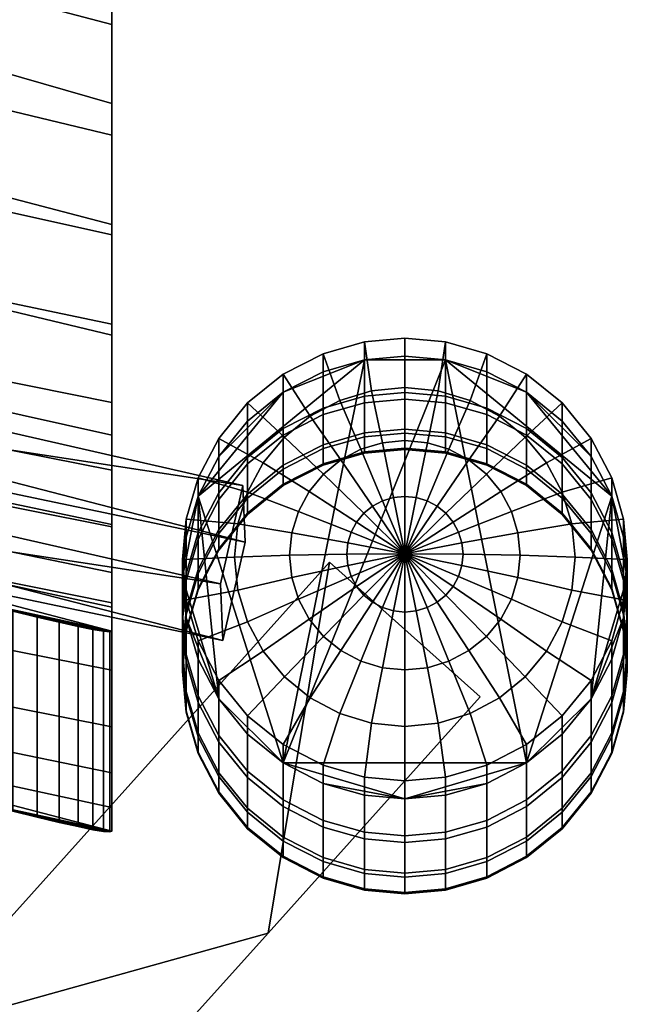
# Model space of a CAD drawing. Header units: millimetres. Extents: x -1013 to 1013, y -310 to 310.
# Tile 25 of 69: x -547 to -517, y 203 to 252. Entities that reach past the tile are written whole.
import ezdxf

# ---------------------------------------------------------------- set-up
doc = ezdxf.new("R2010")
doc.units = ezdxf.units.MM
doc.layers.add('operadlo', color=7, linetype='Continuous')
doc.layers.add('podnoz', color=7, linetype='Continuous')

msp = doc.modelspace()

# ---------------------------------------------------------------- meshes
at = {"layer": 'operadlo'}
mesh = msp.add_polyface(dxfattribs=at)
corners = [(-542.5, 214.945, 601.765), (-542.5, 213.223, 581.051), (-542.5, 224.854, 600.418), (-542.5, 212.045, 560.299), (-542.5, 223.132, 579.705), (-542.5, 221.955, 558.953), (-542.5, 227.118, 621.08), (-542.5, 223.357, 663.535), (-542.5, 220.014, 643.021), (-542.5, 229.923, 641.675), (-542.5, 217.209, 622.426), (-542.5, 227.238, 683.955), (-542.5, 233.266, 662.189), (-542.5, 237.147, 682.609), (-542.5, 231.652, 704.266), (-542.5, 241.561, 702.919), (-542.5, 236.598, 724.454), (-542.5, 242.071, 744.505), (-542.5, 246.507, 723.108), (-542.5, 251.98, 743.159), (-542.5, 254.584, 784.144), (-542.5, 248.068, 764.407), (-542.5, 257.977, 763.06), (-542.5, 264.493, 782.797), (-542.5, 261.616, 803.703), (-542.5, 271.525, 802.357), (-567.88, 217.967, 543.936), (-549.306, 223.426, 549.19), (-549.306, 213.517, 550.536), (-567.88, 227.876, 542.59), (-586.747, 231.923, 536.588), (-586.747, 222.014, 537.934), (-605.879, 225.651, 532.54), (-605.879, 235.561, 531.194), (-625.248, 228.874, 527.762), (-625.248, 238.783, 526.416), (-644.824, 231.676, 523.606), (-664.579, 234.054, 520.079), (-644.824, 241.585, 522.26), (-684.484, 245.914, 515.84), (-684.484, 236.005, 517.186), (-704.508, 237.525, 514.932), (-664.579, 243.963, 518.733), (-704.508, 247.434, 513.586), (-724.622, 238.613, 513.319), (-724.622, 248.522, 511.973), (-744.796, 239.266, 512.35), (-765, 249.393, 510.681), (-765, 239.484, 512.027), (-744.796, 249.175, 511.004), (-687.173, 297.836, 808.874), (-706.602, 299.198, 808.689), (-706.602, 289.29, 810.035), (-687.173, 287.927, 810.22), (-648.419, 293.948, 809.402), (-667.776, 296.086, 809.112), (-667.776, 286.177, 810.458), (-629.109, 291.423, 809.745), (-648.419, 284.039, 810.749), (-726.055, 290.263, 809.903), (-745.524, 300.756, 808.477), (-765, 300.951, 808.451), (-765, 291.042, 809.797), (-726.055, 300.172, 808.557), (-745.524, 290.847, 809.823), (-571.542, 281.54, 811.088), (-590.662, 285.218, 810.588), (-590.662, 275.309, 811.935), (-552.5, 277.48, 811.64), (-571.542, 271.631, 812.434), (-552.5, 267.571, 812.986), (-609.854, 278.604, 811.487), (-629.109, 281.514, 811.092), (-609.854, 288.512, 810.141), (-542.647, 262.267, 805.341), (-542.647, 272.176, 803.995), (-543.119, 263.014, 807.008), (-543.119, 272.923, 805.662), (-543.938, 263.828, 808.617), (-543.938, 273.737, 807.27), (-545.093, 274.576, 808.722), (-545.093, 264.667, 810.069), (-546.532, 275.391, 809.93), (-546.532, 265.482, 811.276), (-548.173, 266.226, 812.175), (-548.173, 276.135, 810.829), (-549.913, 266.862, 812.739), (-549.913, 276.771, 811.393), (-551.655, 267.368, 812.977), (-551.655, 277.277, 811.631), (-542.598, 221.921, 557.548), (-542.598, 212.012, 558.894), (-542.904, 212.038, 557.461), (-542.904, 221.947, 556.114), (-543.427, 222.035, 554.698), (-543.427, 212.125, 556.044), (-544.163, 222.185, 553.349), (-544.163, 212.276, 554.695), (-545.091, 212.484, 553.462), (-545.091, 222.393, 552.116), (-546.178, 212.742, 552.385), (-546.178, 222.651, 551.039), (-547.382, 222.945, 550.148), (-547.382, 213.036, 551.495), (-548.657, 223.262, 549.458), (-548.657, 213.353, 550.805)]
mesh.append_faces([[corners[k] for k in face] for face in [(0, 1, 2, 2), (3, 4, 1, 1), (1, 4, 2, 2), (3, 5, 4, 4), (6, 0, 2, 2), (7, 8, 9, 9), (10, 6, 8, 8), (11, 7, 12, 12), (11, 13, 14, 14), (9, 12, 7, 7), (6, 9, 8, 8), (6, 10, 0, 0), (13, 15, 14, 14), (16, 14, 15, 15), (12, 13, 11, 11), (17, 16, 18, 18), (16, 15, 18, 18), (19, 17, 18, 18), (20, 21, 22, 22), (19, 21, 17, 17), (20, 23, 24, 24), (23, 25, 24, 24), (22, 23, 20, 20), (21, 19, 22, 22), (26, 27, 28, 28), (29, 27, 26, 26), (30, 29, 31, 31), (26, 31, 29, 29), (32, 30, 31, 31), (33, 32, 34, 34), (35, 34, 36, 36), (37, 38, 36, 36), (35, 36, 38, 38), (33, 34, 35, 35), (33, 30, 32, 32), (39, 40, 41, 41), (38, 37, 42, 42), (42, 37, 40, 40), (41, 43, 39, 39), (42, 40, 39, 39), (44, 43, 41, 41), (45, 44, 46, 46), (47, 46, 48, 48), (46, 47, 49, 49), (45, 46, 49, 49), (45, 43, 44, 44), (50, 51, 52, 52), (50, 52, 53, 53), (54, 55, 56, 56), (57, 54, 58, 58), (53, 55, 50, 50), (59, 52, 51, 51), (60, 61, 62, 62), (63, 60, 64, 64), (60, 62, 64, 64), (63, 64, 59, 59), (59, 51, 63, 63), (65, 66, 67, 67), (68, 65, 69, 69), (65, 67, 69, 69), (68, 69, 70, 70), (71, 67, 66, 66), (55, 53, 56, 56), (56, 58, 54, 54), (57, 72, 73, 73), (72, 57, 58, 58), (73, 72, 71, 71), (71, 66, 73, 73), (74, 24, 25, 75), (76, 74, 75, 77), (78, 76, 77, 79), (78, 79, 80, 81), (81, 80, 82, 83), (84, 83, 82, 85), (86, 84, 85, 87), (88, 86, 87, 89), (88, 89, 68, 70), (90, 5, 3, 91), (91, 92, 93, 90), (94, 93, 92, 95), (96, 94, 95, 97), (97, 98, 99, 96), (98, 100, 101, 99), (102, 101, 100, 103), (104, 102, 103, 105), (27, 104, 105, 28)]])
mesh = msp.add_polyface(dxfattribs=at)
corners = [(-542.647, 272.176, 803.995), (-552.5, 277.48, 811.64), (-543.119, 272.923, 805.662), (-545.093, 274.576, 808.722), (-543.938, 273.737, 807.27), (-542.5, 257.977, 763.06), (-569.543, 265.787, 767.893), (-569.634, 273.162, 789.632), (-542.5, 264.493, 782.797), (-542.5, 271.525, 802.357), (-542.5, 251.98, 743.159), (-569.452, 259.052, 745.944), (-542.5, 246.507, 723.108), (-569.362, 252.962, 723.808), (-542.5, 241.561, 702.919), (-569.271, 247.526, 701.506), (-546.532, 275.391, 809.93), (-549.913, 276.771, 811.393), (-548.173, 276.135, 810.829), (-551.655, 277.277, 811.631), (-571.542, 281.54, 811.088), (-597.198, 278.2, 788.323), (-590.662, 285.218, 810.588), (-542.5, 237.147, 682.609), (-569.18, 242.747, 679.058), (-542.5, 229.923, 641.675), (-568.999, 235.174, 633.793), (-569.09, 238.628, 656.482), (-542.5, 233.266, 662.189), (-542.5, 227.118, 621.08), (-568.908, 232.379, 610.943), (-542.5, 223.132, 579.705), (-568.726, 228.811, 565.055), (-568.817, 230.258, 588.022), (-542.5, 224.854, 600.418), (-542.5, 221.954, 558.953), (-542.904, 221.947, 556.114), (-549.306, 223.426, 549.19), (-542.598, 221.921, 557.548), (-543.427, 222.034, 554.698), (-544.163, 222.185, 553.349), (-545.091, 222.393, 552.116), (-548.657, 223.262, 549.458), (-546.178, 222.651, 551.039), (-547.382, 222.945, 550.148), (-567.88, 227.876, 542.59), (-586.747, 231.923, 536.588), (-595.746, 234.159, 557.356)]
mesh.append_faces([[corners[k] for k in face] for face in [(0, 1, 2, 2), (1, 3, 4, 4), (2, 1, 4, 4), (5, 6, 7, 8), (8, 7, 9, 9), (10, 11, 6, 5), (12, 13, 11, 10), (14, 15, 13, 12), (9, 1, 0, 0), (1, 16, 3, 3), (17, 18, 1, 1), (1, 19, 17, 17), (1, 7, 20, 20), (20, 7, 21, 22), (16, 1, 18, 18), (1, 9, 7, 7), (15, 14, 23, 24), (25, 26, 27, 28), (29, 30, 26, 25), (31, 32, 33, 34), (32, 31, 35, 35), (34, 33, 30, 29), (36, 37, 38, 38), (39, 40, 37, 37), (36, 39, 37, 37), (35, 38, 37, 37), (28, 27, 24, 23), (41, 42, 40, 40), (41, 43, 44, 44), (32, 35, 37, 37), (32, 45, 46, 47), (42, 37, 40, 40), (41, 44, 42, 42), (32, 37, 45, 45)]])
mesh = msp.add_polyface(dxfattribs=at)
corners = [(-542.647, 262.267, 805.341), (-543.119, 263.014, 807.008), (-552.5, 267.571, 812.986), (-543.938, 263.828, 808.617), (-545.093, 264.667, 810.069), (-542.5, 248.068, 764.407), (-542.5, 254.584, 784.144), (-569.634, 263.253, 790.978), (-569.543, 255.878, 769.239), (-542.5, 261.616, 803.703), (-542.5, 242.071, 744.505), (-569.452, 249.143, 747.29), (-542.5, 236.598, 724.454), (-569.362, 243.053, 725.154), (-542.5, 231.652, 704.266), (-569.271, 237.617, 702.853), (-546.532, 265.482, 811.276), (-549.913, 266.862, 812.739), (-548.173, 266.226, 812.175), (-551.655, 267.368, 812.977), (-571.542, 271.631, 812.434), (-590.662, 275.309, 811.935), (-597.198, 268.291, 789.67), (-569.18, 232.838, 680.405), (-542.5, 227.238, 683.955), (-542.5, 220.014, 643.021), (-542.5, 223.357, 663.535), (-569.09, 228.719, 657.828), (-568.999, 225.265, 635.139), (-542.5, 217.209, 622.426), (-568.908, 222.47, 612.289), (-542.5, 213.223, 581.051), (-542.5, 214.945, 601.765), (-568.817, 220.349, 589.369), (-568.726, 218.902, 566.401), (-542.5, 212.045, 560.299), (-542.904, 212.038, 557.461), (-542.598, 212.012, 558.894), (-549.306, 213.517, 550.536), (-543.427, 212.125, 556.044), (-544.163, 212.276, 554.695), (-545.091, 212.484, 553.462), (-548.657, 213.353, 550.805), (-547.382, 213.036, 551.495), (-546.178, 212.742, 552.385), (-595.746, 224.25, 558.703), (-586.747, 222.014, 537.934), (-567.88, 217.967, 543.936)]
mesh.append_faces([[corners[k] for k in face] for face in [(0, 1, 2, 2), (2, 3, 4, 4), (1, 3, 2, 2), (5, 6, 7, 8), (6, 9, 7, 7), (10, 5, 8, 11), (12, 10, 11, 13), (14, 12, 13, 15), (9, 0, 2, 2), (2, 4, 16, 16), (17, 2, 18, 18), (2, 17, 19, 19), (2, 20, 7, 7), (20, 21, 22, 7), (16, 18, 2, 2), (2, 7, 9, 9), (15, 23, 24, 14), (25, 26, 27, 28), (29, 25, 28, 30), (31, 32, 33, 34), (34, 35, 31, 31), (32, 29, 30, 33), (36, 37, 38, 38), (39, 38, 40, 40), (36, 38, 39, 39), (35, 38, 37, 37), (26, 24, 23, 27), (41, 40, 42, 42), (41, 43, 44, 44), (34, 38, 35, 35), (34, 45, 46, 47), (42, 40, 38, 38), (41, 42, 43, 43), (34, 47, 38, 38)]])
at = {"layer": 'podnoz'}
mesh = msp.add_polyface(dxfattribs=at)
corners = [(-599.729, 235.923, 560.546), (-599.676, 234.631, 539.586), (-563.363, 228.3, 572.165), (-537.01, 221.495, 559.608), (-563.445, 230.293, 604.493), (-537.125, 224.289, 604.931), (-562.331, 235.158, 604.196), (-563.445, 230.293, 604.493), (-537.125, 224.289, 604.931), (-536.011, 229.154, 604.634), (-562.248, 233.165, 571.868), (-563.363, 228.3, 572.165), (-563.445, 230.293, 604.493), (-562.331, 235.158, 604.196), (-598.614, 240.788, 560.249), (-599.729, 235.923, 560.546), (-563.363, 228.3, 572.165), (-562.248, 233.165, 571.868), (-598.561, 239.496, 539.288), (-599.676, 234.631, 539.586), (-599.729, 235.923, 560.546), (-598.614, 240.788, 560.249), (-535.895, 226.36, 559.311), (-537.01, 221.495, 559.608), (-599.676, 234.631, 539.586), (-598.561, 239.496, 539.288), (-598.614, 240.788, 560.249), (-562.248, 233.165, 571.868), (-598.561, 239.496, 539.288), (-535.895, 226.36, 559.311), (-562.331, 235.158, 604.196), (-536.011, 229.154, 604.634), (-538.816, 224.788, 572.913), (-539, 222.791, 573.046), (-539, 225.5, 607), (-538.816, 227.493, 606.815), (-538.228, 226.831, 572.776), (-538.228, 229.532, 606.626), (-538.816, 220.793, 573.179), (-538.228, 218.75, 573.316), (-538.228, 221.468, 607.374), (-538.816, 223.507, 607.185), (-538.816, 222.961, 538.952), (-539, 220.961, 539.033), (-538.228, 225.007, 538.868), (-538.816, 218.961, 539.115), (-538.816, 222.015, 504.955), (-539, 220.014, 504.984), (-538.228, 224.062, 504.924), (-538.816, 218.012, 505.014), (-538.816, 221.949, 470.944), (-539, 219.948, 470.922), (-538.228, 223.997, 470.967), (-538.816, 222.765, 436.944), (-539, 220.765, 436.87), (-538.228, 224.811, 437.02), (-538.816, 224.461, 402.976), (-539, 222.463, 402.851), (-538.228, 226.504, 403.105), (-538.816, 220.465, 402.725), (-538.816, 218.765, 436.796), (-538.816, 226.597, 374.846), (-539, 224.603, 374.668), (-538.228, 228.636, 375.027), (-538.816, 222.609, 374.491), (-538.228, 220.57, 374.31), (-538.228, 218.422, 402.596), (-538.228, 228.636, 375.027), (-539, 224.603, 374.668), (-538.816, 226.597, 374.846)]
mesh.append_faces([[corners[k] for k in face] for face in [(0, 1, 2, 2), (3, 2, 1, 1), (4, 2, 5, 5), (3, 5, 2, 2), (6, 7, 8, 9), (10, 11, 12, 13), (14, 15, 16, 17), (18, 19, 20, 21), (22, 23, 24, 25), (26, 27, 28, 28), (29, 28, 27, 27), (30, 31, 27, 27), (29, 27, 31, 31), (32, 33, 34, 35), (36, 32, 35, 37), (38, 39, 40, 41), (33, 38, 41, 34), (42, 43, 33, 32), (44, 42, 32, 36), (43, 45, 38, 33), (46, 47, 43, 42), (48, 46, 42, 44), (47, 49, 45, 43), (50, 51, 47, 46), (52, 50, 46, 48), (53, 54, 51, 50), (55, 53, 50, 52), (56, 57, 54, 53), (58, 56, 53, 55), (57, 59, 60, 54), (61, 62, 57, 56), (63, 61, 56, 58), (64, 65, 66, 59), (62, 64, 59, 57), (67, 68, 69, 69)]])
mesh = msp.add_polyface(dxfattribs=at)
corners = [(-532.049, 232.995, 572.365), (-534.02, 231.977, 572.433), (-534.02, 234.667, 606.149), (-532.049, 235.684, 606.054), (-530.002, 233.583, 572.325), (-530.002, 236.27, 606), (-528, 233.766, 572.313), (-528, 236.453, 605.983), (-532.049, 231.18, 538.616), (-534.02, 230.161, 538.658), (-530.002, 231.769, 538.592), (-528, 231.952, 538.585), (-532.049, 230.24, 504.832), (-534.02, 229.219, 504.847), (-530.002, 230.829, 504.823), (-528, 231.012, 504.821), (-530.002, 230.764, 471.042), (-532.049, 230.175, 471.035), (-528, 230.947, 471.044), (-532.049, 230.985, 437.248), (-534.02, 229.965, 437.21), (-534.02, 229.154, 471.024), (-530.002, 231.574, 437.27), (-528, 231.757, 437.276), (-534.02, 231.652, 403.429), (-535.778, 230.226, 403.339), (-535.778, 228.538, 437.157), (-532.049, 232.671, 403.493), (-530.002, 233.258, 403.53), (-528, 233.441, 403.541), (-534.02, 233.774, 375.484), (-535.778, 232.351, 375.358), (-532.049, 234.791, 375.575), (-530.002, 235.377, 375.627), (-528, 235.56, 375.643), (-529.644, 233.848, 607.525), (-528, 234.009, 607.51), (-528, 236.453, 605.983), (-530.002, 236.27, 606), (-529.112, 231.274, 608.71), (-528, 231.383, 608.7), (-531.225, 233.37, 607.57), (-532.049, 235.684, 606.054), (-530.182, 230.951, 608.74), (-529.101, 228.405, 609.551), (-528.561, 228.568, 609.535), (-532.681, 232.595, 607.642), (-534.02, 234.667, 606.149), (-531.167, 230.427, 608.789), (-533.957, 231.552, 607.739), (-535.778, 233.245, 606.281), (-532.031, 229.721, 608.854), (-532.74, 228.86, 608.934), (-535.005, 230.28, 607.857), (-534.02, 215.433, 373.852), (-530.002, 235.377, 375.627), (-525.998, 235.377, 375.627), (-534.02, 233.774, 375.484), (-532.049, 234.791, 375.575), (-538.228, 228.636, 375.027)]
mesh.append_faces([[corners[k] for k in face] for face in [(0, 1, 2, 3), (4, 0, 3, 5), (6, 4, 5, 7), (8, 9, 1, 0), (10, 8, 0, 4), (11, 10, 4, 6), (12, 13, 9, 8), (14, 12, 8, 10), (15, 14, 10, 11), (16, 17, 12, 14), (18, 16, 14, 15), (19, 20, 21, 17), (22, 19, 17, 16), (23, 22, 16, 18), (24, 25, 26, 20), (27, 24, 20, 19), (28, 27, 19, 22), (29, 28, 22, 23), (30, 31, 25, 24), (32, 30, 24, 27), (33, 32, 27, 28), (34, 33, 28, 29), (35, 36, 37, 38), (39, 40, 36, 35), (41, 35, 38, 42), (43, 39, 35, 41), (44, 45, 39, 43), (46, 41, 42, 47), (48, 43, 41, 46), (49, 46, 47, 50), (51, 48, 46, 49), (52, 51, 49, 53), (54, 55, 56, 56), (57, 58, 55, 55), (55, 59, 57, 57)]])
mesh = msp.add_polyface(dxfattribs=at)
corners = [(-525.998, 233.583, 572.325), (-528, 233.766, 572.313), (-528, 236.453, 605.983), (-525.998, 236.27, 606), (-523.951, 232.995, 572.365), (-523.951, 235.684, 606.054), (-525.998, 231.769, 538.592), (-528, 231.952, 538.585), (-523.951, 231.18, 538.616), (-525.998, 230.829, 504.823), (-528, 231.012, 504.821), (-523.951, 230.24, 504.832), (-525.998, 230.764, 471.042), (-528, 230.947, 471.044), (-523.951, 230.175, 471.035), (-525.998, 231.574, 437.27), (-528, 231.757, 437.276), (-523.951, 230.985, 437.248), (-525.998, 233.258, 403.53), (-528, 233.441, 403.541), (-523.951, 232.671, 403.493), (-525.998, 235.377, 375.627), (-528, 235.56, 375.643), (-523.951, 234.791, 375.575), (-525.609, 227.351, 609.649), (-525.343, 226.855, 609.695), (-522.732, 227.879, 609.025), (-523.26, 228.86, 608.934), (-525.967, 227.785, 609.608), (-523.969, 229.721, 608.854), (-528, 225.777, 609.987), (-524.833, 230.427, 608.789), (-522.043, 231.552, 607.739), (-523.319, 232.595, 607.642), (-526.402, 228.141, 609.575), (-524.775, 233.37, 607.57), (-521.98, 234.667, 606.149), (-523.951, 235.684, 606.054), (-525.818, 230.951, 608.74), (-526.899, 228.405, 609.551), (-526.356, 233.848, 607.525), (-525.998, 236.27, 606), (-526.888, 231.274, 608.71), (-527.439, 228.568, 609.535), (-528, 234.009, 607.51), (-528, 236.453, 605.983), (-528, 231.383, 608.7), (-528, 228.624, 609.53), (-528.561, 228.568, 609.535), (-529.112, 231.274, 608.71), (-528, 235.56, 375.643), (-525.998, 235.377, 375.627), (-530.002, 235.377, 375.627)]
mesh.append_faces([[corners[k] for k in face] for face in [(0, 1, 2, 3), (4, 0, 3, 5), (6, 7, 1, 0), (8, 6, 0, 4), (9, 10, 7, 6), (11, 9, 6, 8), (12, 13, 10, 9), (14, 12, 9, 11), (15, 16, 13, 12), (17, 15, 12, 14), (18, 19, 16, 15), (20, 18, 15, 17), (21, 22, 19, 18), (23, 21, 18, 20), (24, 25, 26, 27), (28, 24, 27, 29), (30, 24, 28, 28), (31, 29, 32, 33), (34, 28, 29, 31), (30, 28, 34, 34), (35, 33, 36, 37), (38, 31, 33, 35), (39, 34, 31, 38), (30, 34, 39, 39), (40, 35, 37, 41), (42, 38, 35, 40), (43, 39, 38, 42), (30, 39, 43, 43), (44, 40, 41, 45), (46, 42, 40, 44), (47, 43, 42, 46), (30, 43, 47, 47), (48, 47, 46, 49), (30, 47, 48, 48), (50, 51, 52, 52)]])
mesh = msp.add_polyface(dxfattribs=at)
corners = [(-521.98, 231.977, 572.433), (-523.951, 232.995, 572.365), (-523.951, 235.684, 606.054), (-521.98, 234.667, 606.149), (-520.222, 230.551, 572.528), (-520.222, 233.245, 606.281), (-518.793, 228.796, 572.645), (-518.793, 231.494, 606.443), (-517.772, 226.831, 572.776), (-517.772, 229.532, 606.626), (-517.184, 224.788, 572.913), (-517.184, 227.493, 606.815), (-521.98, 230.161, 538.658), (-523.951, 231.18, 538.616), (-520.222, 228.733, 538.716), (-518.793, 226.976, 538.788), (-521.98, 229.219, 504.847), (-523.951, 230.24, 504.832), (-520.222, 227.791, 504.869), (-518.793, 226.032, 504.895), (-521.98, 229.154, 471.024), (-523.951, 230.175, 471.035), (-520.222, 227.726, 471.008), (-521.98, 229.965, 437.21), (-523.951, 230.985, 437.248), (-520.222, 228.538, 437.157), (-518.793, 226.78, 437.092), (-518.793, 225.967, 470.989), (-521.98, 231.652, 403.429), (-523.951, 232.671, 403.493), (-520.222, 230.226, 403.339), (-518.793, 228.471, 403.229), (-521.98, 233.774, 375.484), (-523.951, 234.791, 375.575), (-520.222, 232.351, 375.358), (-518.793, 230.599, 375.202), (-517.772, 228.636, 375.027), (-517.772, 226.504, 403.105), (-520.217, 228.83, 607.991), (-519.736, 227.256, 608.137), (-517.184, 227.493, 606.815), (-517.772, 229.532, 606.626), (-522.732, 227.879, 609.025), (-522.408, 226.814, 609.124), (-520.995, 230.28, 607.857), (-518.793, 231.494, 606.443), (-523.26, 228.86, 608.934), (-522.043, 231.552, 607.739), (-520.222, 233.245, 606.281), (-523.969, 229.721, 608.854), (-523.319, 232.595, 607.642), (-521.98, 234.667, 606.149), (-517.772, 228.636, 375.027), (-521.98, 215.433, 373.852), (-525.998, 235.377, 375.627), (-521.98, 233.774, 375.484), (-518.793, 230.599, 375.202), (-520.222, 232.351, 375.358), (-523.951, 234.791, 375.575)]
mesh.append_faces([[corners[k] for k in face] for face in [(0, 1, 2, 3), (4, 0, 3, 5), (6, 4, 5, 7), (8, 6, 7, 9), (10, 8, 9, 11), (12, 13, 1, 0), (14, 12, 0, 4), (15, 14, 4, 6), (16, 17, 13, 12), (18, 16, 12, 14), (19, 18, 14, 15), (20, 21, 17, 16), (22, 20, 16, 18), (23, 24, 21, 20), (25, 23, 20, 22), (26, 25, 22, 27), (28, 29, 24, 23), (30, 28, 23, 25), (31, 30, 25, 26), (32, 33, 29, 28), (34, 32, 28, 30), (35, 34, 30, 31), (36, 35, 31, 37), (38, 39, 40, 41), (42, 43, 39, 38), (44, 38, 41, 45), (46, 42, 38, 44), (47, 44, 45, 48), (49, 46, 44, 47), (50, 47, 48, 51), (52, 53, 54, 54), (55, 56, 52, 52), (56, 55, 57, 57), (54, 58, 55, 55), (55, 52, 54, 54)]])
mesh = msp.add_polyface(dxfattribs=at)
corners = [(-532.049, 230.175, 471.035), (-534.02, 229.154, 471.024), (-534.02, 229.219, 504.847), (-532.049, 230.24, 504.832), (-530.82, 225.201, 609.848), (-530.876, 225.76, 609.796), (-533.701, 225.707, 609.227), (-533.592, 224.6, 609.33), (-528, 225.777, 609.987), (-533.268, 223.535, 609.429), (-536.264, 223.983, 608.441), (-535.783, 222.41, 608.587), (-530.657, 224.664, 609.898), (-532.74, 222.553, 609.52), (-535.005, 220.959, 608.722), (-530.391, 224.169, 609.944), (-532.031, 221.693, 609.6), (-533.957, 219.688, 608.84), (-530.033, 223.735, 609.984), (-531.167, 220.987, 609.665), (-532.681, 218.645, 608.937), (-529.598, 223.379, 610.017), (-530.182, 220.462, 609.714), (-531.225, 217.87, 609.009), (-529.101, 223.114, 610.042), (-528.561, 222.951, 610.057), (-529.112, 220.14, 609.744), (-528.561, 228.568, 609.535), (-529.101, 228.405, 609.551), (-529.598, 228.141, 609.575), (-530.182, 230.951, 608.74), (-531.167, 230.427, 608.789), (-530.033, 227.785, 609.608), (-532.031, 229.721, 608.854), (-530.391, 227.351, 609.649), (-532.74, 228.86, 608.934), (-533.268, 227.879, 609.025), (-535.005, 230.28, 607.857), (-535.783, 228.83, 607.991), (-530.657, 226.855, 609.695), (-533.592, 226.814, 609.124), (-536.264, 227.256, 608.137), (-530.82, 226.318, 609.744), (-534.02, 215.433, 373.852), (-538.228, 228.636, 375.027), (-530.002, 235.377, 375.627)]
mesh.append_faces([[corners[k] for k in face] for face in [(0, 1, 2, 3), (4, 5, 6, 7), (8, 5, 4, 4), (9, 7, 10, 11), (12, 4, 7, 9), (8, 4, 12, 12), (13, 9, 11, 14), (15, 12, 9, 13), (8, 12, 15, 15), (16, 13, 14, 17), (18, 15, 13, 16), (8, 15, 18, 18), (19, 16, 17, 20), (21, 18, 16, 19), (8, 18, 21, 21), (22, 19, 20, 23), (24, 21, 19, 22), (8, 21, 24, 24), (25, 24, 22, 26), (8, 27, 28, 28), (29, 28, 30, 31), (8, 28, 29, 29), (32, 29, 31, 33), (8, 29, 32, 32), (34, 32, 33, 35), (8, 32, 34, 34), (36, 35, 37, 38), (39, 34, 35, 36), (8, 34, 39, 39), (40, 36, 38, 41), (42, 39, 36, 40), (8, 39, 42, 42), (5, 42, 40, 6), (8, 42, 5, 5), (43, 44, 45, 45)]])
mesh = msp.add_polyface(dxfattribs=at)
corners = [(-531.721, 225.373, 409.636), (-524.279, 218.693, 397.789), (-524.279, 218.693, 385.216), (-531.721, 225.373, 384.485), (-524.279, 218.693, 410.362), (-528, 225.777, 609.987), (-529.101, 223.114, 610.042), (-528.561, 222.951, 610.057), (-528, 222.896, 610.062), (-529.112, 220.14, 609.744), (-528, 220.03, 609.754), (-527.439, 222.951, 610.057), (-526.888, 220.14, 609.744), (-526.899, 223.114, 610.042), (-525.818, 220.462, 609.714), (-524.833, 220.987, 609.665), (-524.775, 217.87, 609.009), (-523.319, 218.645, 608.937), (-526.402, 223.379, 610.017), (-523.969, 221.693, 609.6), (-522.043, 219.688, 608.84), (-525.967, 223.735, 609.984), (-520.995, 220.959, 608.722), (-520.222, 217.755, 607.719), (-518.793, 219.507, 607.557), (-523.26, 222.553, 609.52), (-525.609, 224.169, 609.944), (-522.732, 223.535, 609.429), (-520.217, 222.41, 608.587), (-525.343, 224.664, 609.898), (-522.408, 224.6, 609.33), (-519.736, 223.983, 608.441), (-525.18, 225.201, 609.848), (-522.299, 225.707, 609.227), (-519.575, 225.62, 608.289), (-525.124, 225.76, 609.796), (-522.408, 226.814, 609.124), (-519.736, 227.256, 608.137), (-525.18, 226.318, 609.744), (-525.343, 226.855, 609.695), (-522.732, 227.879, 609.025), (-525.609, 227.351, 609.649), (-521.98, 215.433, 373.852), (-534.02, 215.433, 373.852), (-525.998, 235.377, 375.627)]
mesh.append_faces([[corners[k] for k in face] for face in [(0, 1, 2, 3), (0, 4, 1, 1), (5, 6, 7, 7), (8, 7, 9, 10), (5, 7, 8, 8), (11, 8, 10, 12), (5, 8, 11, 11), (13, 11, 12, 14), (5, 11, 13, 13), (15, 14, 16, 17), (18, 13, 14, 15), (5, 13, 18, 18), (19, 15, 17, 20), (21, 18, 15, 19), (5, 18, 21, 21), (22, 20, 23, 24), (25, 19, 20, 22), (26, 21, 19, 25), (5, 21, 26, 26), (27, 25, 22, 28), (29, 26, 25, 27), (5, 26, 29, 29), (30, 27, 28, 31), (32, 29, 27, 30), (5, 29, 32, 32), (33, 30, 31, 34), (35, 32, 30, 33), (5, 32, 35, 35), (36, 33, 34, 37), (38, 35, 33, 36), (5, 35, 38, 38), (39, 38, 36, 40), (5, 38, 39, 39), (5, 39, 41, 41), (42, 43, 44, 44)]])
mesh = msp.add_polyface(dxfattribs=at)
corners = [(-536.011, 229.154, 604.634), (-537.125, 224.289, 604.931), (-537.01, 221.495, 559.608), (-535.895, 226.36, 559.311), (-537.207, 228.796, 572.645), (-538.228, 226.831, 572.776), (-538.228, 229.532, 606.626), (-537.207, 231.494, 606.443), (-535.778, 230.551, 572.528), (-535.778, 233.245, 606.281), (-534.02, 231.977, 572.433), (-534.02, 234.667, 606.149), (-537.207, 226.976, 538.788), (-538.228, 225.007, 538.868), (-535.778, 228.733, 538.716), (-534.02, 230.161, 538.658), (-537.207, 226.032, 504.895), (-538.228, 224.062, 504.924), (-535.778, 227.791, 504.869), (-534.02, 229.219, 504.847), (-537.207, 225.967, 470.989), (-538.228, 223.997, 470.967), (-535.778, 227.726, 471.008), (-534.02, 229.154, 471.024), (-537.207, 226.78, 437.092), (-538.228, 224.811, 437.02), (-535.778, 228.538, 437.157), (-534.02, 229.965, 437.21), (-537.207, 228.471, 403.229), (-538.228, 226.504, 403.105), (-535.778, 230.226, 403.339), (-537.207, 230.599, 375.202), (-538.228, 228.636, 375.027), (-535.778, 232.351, 375.358), (-536.264, 223.983, 608.441), (-536.425, 225.62, 608.289), (-539, 225.5, 607), (-538.816, 223.507, 607.185), (-533.592, 224.6, 609.33), (-533.701, 225.707, 609.227), (-535.783, 222.41, 608.587), (-538.228, 221.468, 607.374), (-535.005, 220.959, 608.722), (-537.207, 219.507, 607.557), (-535.005, 230.28, 607.857), (-533.957, 231.552, 607.739), (-535.778, 233.245, 606.281), (-537.207, 231.494, 606.443), (-535.783, 228.83, 607.991), (-538.228, 229.532, 606.626), (-536.264, 227.256, 608.137), (-538.816, 227.493, 606.815), (-533.592, 226.814, 609.124), (-537.207, 218.607, 374.135), (-538.228, 220.57, 374.31), (-538.816, 222.609, 374.491), (-538.228, 228.636, 375.027), (-534.02, 215.433, 373.852), (-539, 224.603, 374.668), (-537.207, 230.599, 375.202), (-534.02, 233.774, 375.484), (-535.778, 232.351, 375.358)]
mesh.append_faces([[corners[k] for k in face] for face in [(0, 1, 2, 3), (4, 5, 6, 7), (8, 4, 7, 9), (10, 8, 9, 11), (12, 13, 5, 4), (14, 12, 4, 8), (15, 14, 8, 10), (16, 17, 13, 12), (18, 16, 12, 14), (19, 18, 14, 15), (20, 21, 17, 16), (22, 20, 16, 18), (23, 22, 18, 19), (24, 25, 21, 20), (26, 24, 20, 22), (27, 26, 22, 23), (28, 29, 25, 24), (30, 28, 24, 26), (31, 32, 29, 28), (33, 31, 28, 30), (34, 35, 36, 37), (38, 39, 35, 34), (40, 34, 37, 41), (42, 40, 41, 43), (44, 45, 46, 47), (48, 44, 47, 49), (50, 48, 49, 51), (35, 50, 51, 36), (39, 52, 50, 35), (53, 54, 55, 55), (53, 56, 57, 57), (53, 55, 58, 58), (56, 59, 60, 60), (56, 53, 58, 58), (60, 59, 61, 61)]])
mesh = msp.add_polyface(dxfattribs=at)
corners = [(-517, 222.791, 573.046), (-517.184, 224.788, 572.913), (-517.184, 227.493, 606.815), (-517, 225.5, 607), (-517.184, 220.793, 573.179), (-517.184, 223.507, 607.185), (-517.772, 218.75, 573.316), (-517.772, 221.468, 607.374), (-517.772, 225.007, 538.868), (-518.793, 226.976, 538.788), (-518.793, 228.796, 572.645), (-517.772, 226.831, 572.776), (-517.184, 222.961, 538.952), (-517, 220.961, 539.033), (-517.184, 218.961, 539.115), (-517.772, 224.062, 504.924), (-518.793, 226.032, 504.895), (-517.184, 222.015, 504.955), (-517, 220.014, 504.984), (-517.184, 218.012, 505.014), (-518.793, 225.967, 470.989), (-520.222, 227.726, 471.008), (-520.222, 227.791, 504.869), (-517.772, 223.997, 470.967), (-517.184, 221.949, 470.944), (-517, 219.948, 470.922), (-517.772, 224.811, 437.02), (-518.793, 226.78, 437.092), (-517.184, 222.765, 436.944), (-517, 220.765, 436.87), (-517.772, 226.504, 403.105), (-518.793, 228.471, 403.229), (-517.184, 224.461, 402.976), (-517, 222.463, 402.851), (-517.184, 220.465, 402.725), (-517.184, 218.765, 436.796), (-517.184, 226.597, 374.846), (-517.772, 228.636, 375.027), (-517, 224.603, 374.668), (-517.184, 222.609, 374.491), (-517.772, 220.57, 374.31), (-517.772, 218.422, 402.596), (-520.217, 222.41, 608.587), (-520.995, 220.959, 608.722), (-518.793, 219.507, 607.557), (-517.772, 221.468, 607.374), (-519.736, 223.983, 608.441), (-517.184, 223.507, 607.185), (-519.575, 225.62, 608.289), (-517, 225.5, 607), (-519.736, 227.256, 608.137), (-517.184, 227.493, 606.815), (-518.793, 218.607, 374.135), (-517, 224.603, 374.668), (-517.184, 222.609, 374.491), (-517.772, 220.57, 374.31), (-521.98, 215.433, 373.852), (-517.772, 228.636, 375.027), (-517.184, 226.597, 374.846)]
mesh.append_faces([[corners[k] for k in face] for face in [(0, 1, 2, 3), (4, 0, 3, 5), (6, 4, 5, 7), (8, 9, 10, 11), (12, 8, 11, 1), (13, 12, 1, 0), (14, 13, 0, 4), (15, 16, 9, 8), (17, 15, 8, 12), (18, 17, 12, 13), (19, 18, 13, 14), (20, 21, 22, 16), (23, 20, 16, 15), (24, 23, 15, 17), (25, 24, 17, 18), (26, 27, 20, 23), (28, 26, 23, 24), (29, 28, 24, 25), (30, 31, 27, 26), (32, 30, 26, 28), (33, 32, 28, 29), (34, 33, 29, 35), (36, 37, 30, 32), (38, 36, 32, 33), (39, 38, 33, 34), (40, 39, 34, 41), (42, 43, 44, 45), (46, 42, 45, 47), (48, 46, 47, 49), (50, 48, 49, 51), (52, 53, 54, 54), (54, 55, 52, 52), (56, 57, 52, 52), (57, 53, 52, 52), (58, 53, 57, 57)]])
mesh = msp.add_polyface(dxfattribs=at)
corners = [(-545.259, 195.322, 387.68), (-534.768, 207.008, 386.466), (-534.768, 207.008, 411.604), (-545.259, 195.322, 412.81), (-548.988, 190.313, 388.19), (-552.7, 202.002, 412.125), (-534.768, 207.008, 411.604), (-531.721, 225.373, 409.636), (-548.988, 190.313, 413.317), (-545.259, 195.322, 412.81), (-555.262, 198.872, 412.448), (-557.521, 195.528, 412.789), (-552.7, 202.002, 386.99), (-531.721, 225.373, 384.485), (-534.768, 207.008, 386.466), (-545.259, 195.322, 387.68), (-548.988, 190.313, 388.19), (-555.262, 198.872, 387.315), (-557.521, 195.528, 387.659), (-552.7, 202.002, 386.99), (-555.262, 198.872, 387.315), (-555.262, 198.872, 412.448), (-552.7, 202.002, 412.125), (-557.521, 195.528, 387.659), (-559.465, 191.993, 388.02), (-559.465, 191.993, 413.148), (-557.521, 195.528, 412.789), (-531.721, 225.373, 384.485), (-531.721, 225.373, 409.636), (-537.207, 216.784, 573.447), (-535.778, 215.029, 573.564), (-535.778, 217.755, 607.719), (-537.207, 219.507, 607.557), (-538.228, 218.75, 573.316), (-538.228, 221.468, 607.374), (-537.207, 214.947, 539.279), (-535.778, 213.189, 539.35), (-538.228, 216.916, 539.198), (-538.816, 218.961, 539.115), (-538.816, 220.793, 573.179), (-537.207, 213.995, 505.074), (-535.778, 212.236, 505.1), (-538.228, 215.965, 505.045), (-538.816, 218.012, 505.014), (-537.207, 213.929, 470.856), (-535.778, 212.17, 470.837), (-538.228, 215.899, 470.878), (-538.816, 217.946, 470.9), (-539, 219.948, 470.922), (-539, 220.014, 504.984), (-538.228, 216.718, 436.721), (-537.207, 214.75, 436.648), (-538.816, 218.765, 436.796), (-539, 220.765, 436.87), (-538.228, 218.422, 402.596), (-537.207, 216.456, 402.473), (-538.816, 220.465, 402.725), (-538.228, 220.57, 374.31), (-537.207, 218.607, 374.135)]
mesh.append_faces([[corners[k] for k in face] for face in [(0, 1, 2, 2), (0, 2, 3, 3), (4, 0, 3, 3), (5, 6, 7, 7), (5, 8, 9, 9), (6, 5, 9, 9), (8, 5, 10, 10), (11, 8, 10, 10), (12, 13, 14, 14), (12, 15, 16, 16), (14, 15, 12, 12), (16, 17, 12, 12), (18, 17, 16, 16), (19, 20, 21, 22), (23, 24, 25, 26), (27, 19, 22, 28), (20, 23, 26, 21), (29, 30, 31, 32), (33, 29, 32, 34), (35, 36, 30, 29), (37, 35, 29, 33), (38, 37, 33, 39), (40, 41, 36, 35), (42, 40, 35, 37), (43, 42, 37, 38), (44, 45, 41, 40), (46, 44, 40, 42), (47, 46, 42, 43), (48, 47, 43, 49), (50, 51, 44, 46), (52, 50, 46, 47), (53, 52, 47, 48), (54, 55, 51, 50), (56, 54, 50, 52), (57, 58, 55, 54)]])
mesh = msp.add_polyface(dxfattribs=at)
corners = [(-534.768, 207.008, 411.604), (-534.768, 207.008, 386.466), (-524.279, 218.693, 397.789), (-531.721, 225.373, 384.485), (-524.279, 218.693, 385.216), (-534.768, 207.008, 386.466), (-530.002, 211.998, 573.767), (-528, 211.815, 573.779), (-528, 214.547, 608.017), (-530.002, 214.73, 608), (-532.049, 212.585, 573.728), (-532.049, 215.316, 607.946), (-534.02, 213.604, 573.66), (-534.02, 216.333, 607.851), (-535.778, 215.029, 573.564), (-535.778, 217.755, 607.719), (-532.049, 210.742, 539.45), (-530.002, 210.154, 539.474), (-534.02, 211.762, 539.409), (-535.778, 213.189, 539.35), (-532.049, 209.787, 505.136), (-530.002, 209.198, 505.145), (-534.02, 210.808, 505.121), (-535.778, 212.236, 505.1), (-532.049, 209.721, 470.81), (-530.002, 209.132, 470.803), (-534.02, 210.741, 470.821), (-535.778, 212.17, 470.837), (-532.049, 210.544, 436.492), (-530.002, 209.956, 436.471), (-534.02, 211.564, 436.53), (-535.778, 212.992, 436.583), (-537.207, 214.75, 436.648), (-537.207, 213.929, 470.856), (-532.049, 212.256, 402.208), (-530.002, 211.668, 402.171), (-534.02, 213.274, 402.272), (-535.778, 214.7, 402.362), (-537.207, 216.456, 402.473), (-532.049, 214.416, 373.762), (-530.002, 213.829, 373.71), (-534.02, 215.433, 373.852), (-535.778, 216.855, 373.979), (-537.207, 218.607, 374.135), (-533.957, 219.688, 608.84), (-535.005, 220.959, 608.722), (-537.207, 219.507, 607.557), (-535.778, 217.755, 607.719), (-532.681, 218.645, 608.937), (-534.02, 216.333, 607.851), (-531.225, 217.87, 609.009), (-532.049, 215.316, 607.946), (-529.644, 217.392, 609.053), (-530.002, 214.73, 608), (-529.112, 220.14, 609.744), (-530.182, 220.462, 609.714), (-532.049, 214.416, 373.762), (-528, 213.646, 373.694), (-530.002, 213.829, 373.71), (-534.02, 215.433, 373.852), (-537.207, 218.607, 374.135), (-535.778, 216.855, 373.979)]
mesh.append_faces([[corners[k] for k in face] for face in [(0, 1, 2, 2), (3, 4, 5, 5), (6, 7, 8, 9), (10, 6, 9, 11), (12, 10, 11, 13), (14, 12, 13, 15), (16, 17, 6, 10), (18, 16, 10, 12), (19, 18, 12, 14), (20, 21, 17, 16), (22, 20, 16, 18), (23, 22, 18, 19), (24, 25, 21, 20), (26, 24, 20, 22), (27, 26, 22, 23), (28, 29, 25, 24), (30, 28, 24, 26), (31, 30, 26, 27), (32, 31, 27, 33), (34, 35, 29, 28), (36, 34, 28, 30), (37, 36, 30, 31), (38, 37, 31, 32), (39, 40, 35, 34), (41, 39, 34, 36), (42, 41, 36, 37), (43, 42, 37, 38), (44, 45, 46, 47), (48, 44, 47, 49), (50, 48, 49, 51), (52, 50, 51, 53), (54, 55, 50, 52), (56, 57, 58, 58), (57, 56, 59, 59), (60, 59, 61, 61)]])
mesh = msp.add_polyface(dxfattribs=at)
corners = [(-534.768, 207.008, 386.466), (-524.279, 218.693, 385.216), (-524.279, 218.693, 397.789), (-534.768, 207.008, 411.604), (-524.279, 218.693, 410.362), (-531.721, 225.373, 409.636), (-534.768, 207.008, 411.604), (-524.279, 218.693, 410.362), (-523.951, 212.585, 573.728), (-521.98, 213.604, 573.66), (-521.98, 216.333, 607.851), (-523.951, 215.316, 607.946), (-525.998, 211.998, 573.767), (-525.998, 214.73, 608), (-528, 211.815, 573.779), (-528, 214.547, 608.017), (-523.951, 210.742, 539.45), (-521.98, 211.762, 539.409), (-525.998, 210.154, 539.474), (-528, 209.97, 539.482), (-530.002, 210.154, 539.474), (-530.002, 211.998, 573.767), (-525.998, 209.198, 505.145), (-523.951, 209.787, 505.136), (-528, 209.015, 505.148), (-530.002, 209.198, 505.145), (-525.998, 209.132, 470.803), (-523.951, 209.721, 470.81), (-528, 208.948, 470.801), (-530.002, 209.132, 470.803), (-525.998, 209.956, 436.471), (-523.951, 210.544, 436.492), (-528, 209.772, 436.464), (-530.002, 209.956, 436.471), (-525.998, 211.668, 402.171), (-523.951, 212.256, 402.208), (-528, 211.485, 402.16), (-530.002, 211.668, 402.171), (-525.998, 213.829, 373.71), (-523.951, 214.416, 373.762), (-528, 213.646, 373.694), (-530.002, 213.829, 373.71), (-528, 217.231, 609.068), (-529.644, 217.392, 609.053), (-530.002, 214.73, 608), (-528, 214.547, 608.017), (-528, 220.03, 609.754), (-529.112, 220.14, 609.744), (-526.356, 217.392, 609.053), (-525.998, 214.73, 608), (-526.888, 220.14, 609.744), (-524.775, 217.87, 609.009), (-523.951, 215.316, 607.946), (-525.818, 220.462, 609.714), (-523.319, 218.645, 608.937), (-521.98, 216.333, 607.851), (-523.951, 214.416, 373.762), (-528, 213.646, 373.694), (-521.98, 215.433, 373.852), (-525.998, 213.829, 373.71), (-534.02, 215.433, 373.852)]
mesh.append_faces([[corners[k] for k in face] for face in [(0, 1, 2, 2), (3, 2, 4, 4), (5, 6, 7, 7), (8, 9, 10, 11), (12, 8, 11, 13), (14, 12, 13, 15), (16, 17, 9, 8), (18, 16, 8, 12), (19, 18, 12, 14), (20, 19, 14, 21), (22, 23, 16, 18), (24, 22, 18, 19), (25, 24, 19, 20), (26, 27, 23, 22), (28, 26, 22, 24), (29, 28, 24, 25), (30, 31, 27, 26), (32, 30, 26, 28), (33, 32, 28, 29), (34, 35, 31, 30), (36, 34, 30, 32), (37, 36, 32, 33), (38, 39, 35, 34), (40, 38, 34, 36), (41, 40, 36, 37), (42, 43, 44, 45), (46, 47, 43, 42), (48, 42, 45, 49), (50, 46, 42, 48), (51, 48, 49, 52), (53, 50, 48, 51), (54, 51, 52, 55), (56, 57, 58, 58), (56, 59, 57, 57), (57, 60, 58, 58)]])
mesh = msp.add_polyface(dxfattribs=at)
corners = [(-518.793, 216.784, 573.447), (-517.772, 218.75, 573.316), (-517.772, 221.468, 607.374), (-518.793, 219.507, 607.557), (-520.222, 215.029, 573.564), (-520.222, 217.755, 607.719), (-521.98, 213.604, 573.66), (-521.98, 216.333, 607.851), (-517.772, 216.916, 539.198), (-517.184, 218.961, 539.115), (-517.184, 220.793, 573.179), (-518.793, 214.947, 539.279), (-520.222, 213.189, 539.35), (-521.98, 211.762, 539.409), (-517.772, 215.965, 505.045), (-517.184, 218.012, 505.014), (-518.793, 213.995, 505.074), (-520.222, 212.236, 505.1), (-521.98, 210.808, 505.121), (-523.951, 209.787, 505.136), (-523.951, 210.742, 539.45), (-517.184, 217.946, 470.9), (-517, 219.948, 470.922), (-517, 220.014, 504.984), (-517.772, 215.899, 470.878), (-518.793, 213.929, 470.856), (-520.222, 212.17, 470.837), (-521.98, 210.741, 470.821), (-523.951, 209.721, 470.81), (-517.184, 218.765, 436.796), (-517, 220.765, 436.87), (-517.772, 216.718, 436.721), (-518.793, 214.75, 436.648), (-520.222, 212.992, 436.583), (-521.98, 211.564, 436.53), (-523.951, 210.544, 436.492), (-517.772, 218.422, 402.596), (-517.184, 220.465, 402.725), (-518.793, 216.456, 402.473), (-520.222, 214.7, 402.362), (-521.98, 213.274, 402.272), (-523.951, 212.256, 402.208), (-518.793, 218.607, 374.135), (-517.772, 220.57, 374.31), (-520.222, 216.855, 373.979), (-521.98, 215.433, 373.852), (-523.951, 214.416, 373.762), (-522.043, 219.688, 608.84), (-523.319, 218.645, 608.937), (-521.98, 216.333, 607.851), (-520.222, 217.755, 607.719), (-518.793, 218.607, 374.135), (-520.222, 216.855, 373.979), (-521.98, 215.433, 373.852)]
mesh.append_faces([[corners[k] for k in face] for face in [(0, 1, 2, 3), (4, 0, 3, 5), (6, 4, 5, 7), (8, 9, 10, 1), (11, 8, 1, 0), (12, 11, 0, 4), (13, 12, 4, 6), (14, 15, 9, 8), (16, 14, 8, 11), (17, 16, 11, 12), (18, 17, 12, 13), (19, 18, 13, 20), (21, 22, 23, 15), (24, 21, 15, 14), (25, 24, 14, 16), (26, 25, 16, 17), (27, 26, 17, 18), (28, 27, 18, 19), (29, 30, 22, 21), (31, 29, 21, 24), (32, 31, 24, 25), (33, 32, 25, 26), (34, 33, 26, 27), (35, 34, 27, 28), (36, 37, 29, 31), (38, 36, 31, 32), (39, 38, 32, 33), (40, 39, 33, 34), (41, 40, 34, 35), (42, 43, 36, 38), (44, 42, 38, 39), (45, 44, 39, 40), (46, 45, 40, 41), (47, 48, 49, 50), (51, 52, 53, 53)]])

doc.saveas('drawing.dxf')
